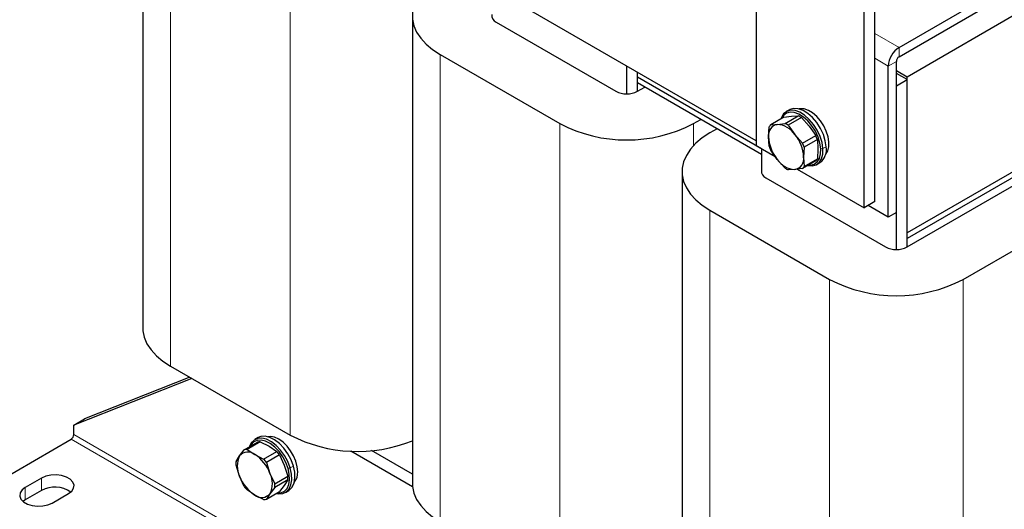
# Model space of a CAD drawing. Header units: millimetres. Extents: x 5 to 418, y 2 to 292.
# Tile 18 of 41: x 226 to 277, y 79 to 105. Entities that reach past the tile are written whole.
import ezdxf

# ---------------------------------------------------------------- set-up
doc = ezdxf.new("R2010")
doc.units = ezdxf.units.MM

msp = doc.modelspace()

# ---------------------------------------------------------------- linework, layer by layer
at = {"color": 7, "linetype": 'Continuous', "lineweight": 25}
for p, q in [((232.0725, 112.9145), (232.0725, 88.4183)), ((264.242, 109.3817), (264.242, 97.9501)), ((284.7056, 108.7849), (272.1616, 101.5433)), ((270.4645, 95.011), (270.4645, 106.4426)), ((271.7373, 103.0948), (278.2427, 106.8503)), ((269.8988, 94.6845), (269.8988, 106.1161)), ((271.7373, 102.6049), (278.2427, 106.3604)), ((264.242, 98.195), (252.4185, 105.0205)), ((246.2146, 104.7504), (246.2146, 80.2542)), ((250.609, 104.4238), (256.8881, 100.799)), ((247.6674, 102.7257), (253.9465, 99.1009)), ((271.5959, 94.4395), (271.5959, 102.3599)), ((257.4538, 100.6637), (257.4538, 102.1137)), ((258.0194, 100.799), (258.0194, 101.7872)), ((271.1716, 94.1946), (271.1716, 102.115)), ((272.1616, 101.5433), (271.5959, 101.8699)), ((272.1616, 101.4045), (271.5959, 101.7311)), ((264.5248, 97.7865), (258.0194, 101.542)), ((264.5248, 97.4844), (258.0194, 101.2399)), ((258.0194, 100.799), (258.0194, 101.2399)), ((271.5959, 101.078), (272.1616, 101.4045)), ((272.1616, 93.3779), (272.1616, 101.5433)), ((272.1616, 92.6349), (272.1616, 101.4045)), ((258.0194, 100.799), (258.4013, 101.0194)), ((271.5959, 92.4996), (271.5959, 101.078)), ((284.7056, 100.6195), (272.1616, 93.3779)), ((284.7056, 100.3174), (272.1616, 93.0758)), ((265.9876, 99.826), (265.8179, 99.728)), ((272.1616, 92.6349), (285.0451, 100.0724)), ((260.961, 99.1009), (261.3429, 99.3213)), ((265.6968, 99.4443), (265.0041, 99.0444)), ((265.6968, 99.4443), (266.1017, 99.4943)), ((265.757, 99.1117), (266.4497, 99.5116)), ((266.6161, 99.4155), (265.9234, 99.0156)), ((266.1017, 99.4943), (266.4497, 99.5116)), ((266.6161, 99.4155), (267.0209, 98.9637)), ((262.1914, 98.8315), (261.8095, 98.611)), ((264.8925, 98.4077), (264.9209, 98.926)), ((265.0041, 99.0444), (265.3521, 99.0616)), ((265.3521, 99.0616), (265.757, 99.1117)), ((265.9234, 99.0156), (266.2714, 98.531)), ((267.0209, 98.9637), (267.3689, 98.479)), ((264.9209, 97.9222), (264.8925, 98.4077)), ((266.2714, 98.531), (266.6762, 98.0791)), ((266.6762, 98.0791), (267.3689, 98.479)), ((267.4521, 98.2646), (266.7594, 97.8647)), ((267.4521, 98.2646), (267.4805, 97.779)), ((275.1031, 90.9368), (287.9866, 98.3743)), ((264.242, 97.9501), (265.2464, 97.3702)), ((264.5248, 97.7868), (264.5248, 96.521)), ((265.3521, 97.2231), (265.0041, 97.7077)), ((266.7594, 97.8647), (266.731, 97.3463)), ((267.4805, 97.779), (267.4521, 97.2607)), ((265.757, 96.7712), (265.3521, 97.2231)), ((267.3689, 97.1423), (266.6762, 96.7424)), ((266.731, 97.3463), (266.7594, 96.8608)), ((266.7594, 96.8608), (267.4521, 97.2607)), ((260.3568, 96.5863), (260.3568, 72.0901)), ((266.2714, 96.6924), (265.9234, 96.6751)), ((266.6762, 96.7424), (266.2714, 96.6924)), ((266.3943, 96.7076), (269.8988, 94.6845)), ((267.4178, 96.9567), (267.5875, 97.0547)), ((264.7511, 96.2598), (271.0302, 92.6349)), ((270.4645, 95.011), (269.8988, 94.6845)), ((261.8095, 94.5616), (268.0886, 90.9368)), ((271.1716, 94.1946), (270.1109, 94.8069)), ((271.5959, 94.4395), (271.1716, 94.1946)), ((272.1616, 93.0758), (272.1616, 93.3779)), ((272.1616, 92.6349), (272.1616, 93.0758)), ((233.5253, 86.3936), (239.8044, 82.7687)), ((234.6438, 85.7479), (228.4624, 83.2979)), ((234.5387, 85.8085), (229.0281, 83.6245)), ((228.4624, 83.2979), (229.0281, 83.6245)), ((228.4624, 82.808), (228.4624, 83.2979)), ((238.1276, 82.6433), (237.9579, 82.5453)), ((222.5227, 79.2158), (228.321, 82.5631)), ((237.4014, 82.0102), (238.0941, 82.4101)), ((238.2382, 82.423), (237.5455, 82.0231)), ((238.2382, 82.423), (238.7013, 82.1885)), ((238.7013, 82.1885), (239.1075, 81.9212)), ((236.9667, 81.3918), (237.1557, 81.6846)), ((237.1557, 81.6846), (237.4014, 82.0102)), ((237.5455, 82.0231), (237.9517, 81.7558)), ((237.9517, 81.7558), (238.4148, 81.5213)), ((238.4148, 81.5213), (239.1075, 81.9212)), ((239.2516, 81.7419), (238.5589, 81.342)), ((239.2516, 81.7419), (239.4974, 81.1982)), ((246.2254, 80.0658), (242.9853, 81.9363)), ((246.2146, 80.7251), (244.0692, 81.9637)), ((237.1557, 80.6231), (236.9667, 81.1997)), ((238.5589, 81.342), (238.7478, 80.7655)), ((239.4974, 81.1982), (239.6863, 80.6216)), ((237.4014, 80.0794), (237.1557, 80.6231)), ((238.7478, 80.7655), (238.9936, 80.2217)), ((238.9936, 80.2217), (239.6863, 80.6216)), ((226.7653, 80.522), (225.9168, 80.0322)), ((239.6863, 80.4295), (238.9936, 80.0296)), ((239.4974, 80.1367), (239.2516, 79.8111)), ((239.6863, 80.4295), (239.4974, 80.1367)), ((226.7653, 79.8688), (225.9168, 79.379)), ((227.331, 79.2158), (228.1795, 79.7056)), ((237.9517, 79.6328), (237.5455, 79.9001)), ((238.4148, 79.3983), (237.9517, 79.6328)), ((238.5589, 79.4112), (239.2516, 79.8111)), ((238.7478, 79.704), (238.5589, 79.4112)), ((238.9936, 80.0296), (238.7478, 79.704)), ((239.5578, 79.774), (239.7275, 79.8719)), ((225.9168, 79.379), (225.7993, 79.2974))]:
    msp.add_line(p, q, dxfattribs=at)
at = {"color": 7, "linetype": 'Continuous', "lineweight": 18}
for p, q in [((233.5253, 110.8898), (233.5253, 86.3936)), ((239.8044, 107.2649), (239.8044, 82.7687)), ((271.7373, 103.0948), (270.4645, 103.8296)), ((271.7373, 103.0948), (271.7373, 102.6049)), ((247.6674, 102.7257), (247.6674, 78.2295)), ((271.1716, 102.115), (270.4645, 102.5232)), ((271.5959, 102.3599), (271.1716, 102.115)), ((253.9465, 99.1009), (253.9465, 74.6046)), ((260.961, 99.1009), (260.961, 97.956)), ((267.633, 97.7851), (267.746, 97.7901)), ((267.9157, 97.8881), (267.746, 97.7901)), ((261.8095, 94.5616), (261.8095, 70.0654)), ((268.0886, 90.9368), (268.0886, 66.4406)), ((275.1031, 90.9368), (275.1031, 66.4406)), ((278.2427, 54.0704), (228.4624, 82.808)), ((278.1013, 53.8255), (228.321, 82.5631)), ((239.9726, 81.1547), (239.8029, 81.0568)), ((239.6941, 81.0293), (239.8029, 81.0568)), ((226.7653, 80.522), (226.7653, 79.8688)), ((225.9168, 80.0322), (225.9168, 79.379))]:
    msp.add_line(p, q, dxfattribs=at)
at = {"color": 7, "linetype": 'Continuous', "lineweight": 25, "flags": 128}
for points in [[(247.6674, 106.7751), (247.2702, 106.5163), (246.93, 106.2317), (246.6516, 105.9256), (246.4392, 105.6023), (246.2959, 105.2665), (246.2237, 104.9233), (246.2237, 104.5775), (246.2959, 104.2343), (246.4392, 103.8986), (246.6516, 103.5753), (246.93, 103.2691), (247.2702, 102.9845), (247.6674, 102.7257)], [(267.746, 97.7901), (267.6986, 98.1049), (267.5971, 98.4315), (267.4464, 98.7537), (267.2542, 99.0552), (267.0301, 99.321), (266.7853, 99.5378), (266.5321, 99.6946), (266.2832, 99.7835), (266.0511, 99.8003), (265.8475, 99.7439), (265.6824, 99.6172), (265.5643, 99.4266), (265.5369, 99.3519)], [(267.633, 97.7851), (267.588, 98.0841), (267.4915, 98.3944), (267.3484, 98.7005), (267.1658, 98.9869), (266.9529, 99.2395), (266.7204, 99.4454), (266.4798, 99.5943), (266.2434, 99.6788), (266.0229, 99.6947), (265.8294, 99.6411), (265.6726, 99.5208), (265.5761, 99.3746)], [(267.9157, 97.8881), (267.8683, 98.2028), (267.7668, 98.5295), (267.6161, 98.8517), (267.4239, 99.1532), (267.1998, 99.419), (266.955, 99.6357), (266.7018, 99.7925), (266.4529, 99.8815), (266.2208, 99.8982), (266.0172, 99.8418), (265.9876, 99.826)], [(267.8831, 97.4817), (267.8975, 97.4979), (267.9978, 97.6683), (268.0516, 97.8856), (268.0562, 98.1388), (268.0114, 98.4154), (267.9194, 98.7014), (267.7848, 98.9825), (267.6144, 99.2446), (267.4167, 99.4746), (267.2017, 99.6609), (266.9801, 99.7942), (266.763, 99.8677), (266.5613, 99.8779), (266.5053, 99.8684)], [(261.8095, 98.611), (261.4123, 98.3522), (261.0721, 98.0676), (260.7938, 97.7615), (260.5814, 97.4382), (260.438, 97.1025), (260.3658, 96.7592), (260.3658, 96.4134), (260.438, 96.0702), (260.5814, 95.7345), (260.7938, 95.4112), (261.0721, 95.105), (261.4123, 94.8205), (261.8095, 94.5616)], [(266.9515, 96.9014), (266.9525, 96.9012), (267.1846, 96.8845), (267.3883, 96.9408), (267.5533, 97.0675), (267.6715, 97.2581), (267.7368, 97.5031), (267.746, 97.7901)], [(266.9907, 96.924), (267.0997, 96.9247), (267.2932, 96.9783), (267.45, 97.0986), (267.5622, 97.2797), (267.6243, 97.5124), (267.633, 97.7851)], [(232.0725, 88.4183), (232.0816, 88.2454), (232.1538, 87.9021), (232.2971, 87.5664), (232.5095, 87.2431), (232.7878, 86.937), (233.1281, 86.6524), (233.5253, 86.3936)], [(239.8029, 81.0568), (239.6803, 81.3836), (239.5114, 81.6991), (239.3047, 81.9876), (239.0706, 82.2346), (238.8208, 82.4277), (238.5679, 82.5572), (238.3245, 82.6166), (238.1028, 82.603), (237.914, 82.517), (237.7674, 82.3629), (237.6769, 82.1693)], [(239.9726, 81.1547), (239.85, 81.4815), (239.6811, 81.7971), (239.4744, 82.0856), (239.2403, 82.3326), (238.9905, 82.5257), (238.7376, 82.6552), (238.4942, 82.7146), (238.2725, 82.701), (238.1276, 82.6433)], [(240.2003, 80.8494), (240.1755, 81.1181), (240.1023, 81.402), (239.9844, 81.6868), (239.8276, 81.9583), (239.6399, 82.2029), (239.4307, 82.4082), (239.2104, 82.5641), (238.9901, 82.6626), (238.7809, 82.6988), (238.6453, 82.6857)], [(239.6941, 81.0293), (239.5776, 81.3397), (239.4172, 81.6395), (239.2208, 81.9136), (238.9984, 82.1482), (238.7611, 82.3317), (238.5208, 82.4547), (238.2896, 82.5111), (238.079, 82.4982), (237.8996, 82.4165), (237.7604, 82.2701), (237.7161, 82.1919)], [(239.7275, 79.8719), (239.7714, 79.9003), (239.918, 80.0544), (240.0148, 80.2688), (240.0572, 80.5328), (240.0429, 80.8331), (239.9726, 81.1547)], [(228.1795, 79.7056), (228.3501, 79.8372), (228.4496, 79.9911), (228.4699, 80.155), (228.4094, 80.3156), (228.273, 80.4598), (228.0717, 80.576), (227.8219, 80.6547), (227.5438, 80.6897), (227.2599, 80.6779), (226.9932, 80.6205), (226.7653, 80.522)], [(239.0916, 79.7187), (239.1912, 79.7026), (239.4129, 79.7163), (239.6017, 79.8023), (239.7483, 79.9564), (239.8451, 80.1708), (239.8875, 80.4348), (239.8732, 80.7351), (239.8029, 81.0568)], [(239.1308, 79.7413), (239.3236, 79.7558), (239.503, 79.8375), (239.6422, 79.9839), (239.7342, 80.1876), (239.7744, 80.4384), (239.7608, 80.7237), (239.6941, 81.0293)], [(246.2146, 80.2542), (246.2237, 80.0813), (246.2959, 79.7381), (246.4392, 79.4023), (246.6516, 79.079), (246.93, 78.7729), (247.2702, 78.4883), (247.6674, 78.2295)], [(225.9168, 80.0322), (225.7462, 79.9007), (225.6467, 79.7467), (225.6264, 79.5828), (225.6869, 79.4222), (225.8234, 79.278), (226.0246, 79.1618), (226.2744, 79.0831), (226.5526, 79.0482), (226.8365, 79.0599), (227.1031, 79.1173), (227.331, 79.2158)]]:
    msp.add_lwpolyline(points, dxfattribs=at)
at = {"color": 7, "linetype": 'Continuous', "lineweight": 25}
for centre, radius, start, end in [((250.7529, 104.7682), 0.3733, 172.69082, 247.31456), ((272.3998, 102.0591), 1.2294, 122.60548, 177.39452), ((271.9029, 102.346), 0.3074, 122.60548, 177.39452), ((257.4538, 101.8908), 1.2296, 242.60967, 297.39033), ((265.8574, 98.2935), 1.3544, 55.93537, 64.07001), ((257.4538, 105.8452), 7.6018, 242.52431, 297.47569), ((265.4568, 98.4996), 0.5717, 100.54678, 189.25188), ((265.4336, 98.6541), 0.5803, 137.73736, 152.0613), ((265.2812, 97.8772), 1.1866, 33.43491, 86.57046), ((265.1647, 97.8936), 1.3544, 55.93537, 64.07001), ((266.8858, 98.4996), 1.9954, 182.63929, 219.77207), ((264.7377, 97.2545), 1.9954, 2.63929, 39.77207), ((265.2477, 97.5326), 2.3227, 18.36757, 24.04379), ((267.1253, 98.6541), 2.3227, 198.36757, 204.04379), ((264.555, 97.1327), 2.3227, 18.36757, 24.04379), ((267.0811, 97.7354), 0.8484, 306.64555, 10.36856), ((266.3424, 97.8768), 1.1866, 213.43491, 266.57046), ((266.1667, 97.2544), 0.5717, 280.54678, 9.25188), ((266.9395, 97.5326), 0.5803, 317.73736, 332.0613), ((264.8951, 96.6042), 0.3733, 172.69082, 247.31456), ((266.5156, 97.8932), 1.3544, 235.93537, 244.07001), ((266.2468, 97.1327), 0.5803, 317.73736, 332.0613), ((271.5959, 93.7267), 1.2296, 242.60967, 297.39033), ((271.5959, 97.6811), 7.6018, 242.52431, 297.47569), ((228.1553, 82.822), 0.3074, 302.60548, 357.39452), ((243.3362, 89.6718), 7.7541, 242.90428, 291.79058), ((238.2174, 81.8432), 0.5802, 87.94653, 102.27251), ((238.2172, 81.1539), 1.1869, 153.43643, 206.56357), ((237.5901, 81.3131), 0.5716, 50.75183, 139.4672), ((237.5247, 81.4433), 0.5802, 87.94653, 102.27251), ((236.8757, 80.0757), 1.9952, 20.22711, 57.36203), ((237.3716, 80.3782), 2.3225, 35.9563, 41.63284), ((238.3181, 81.2957), 1.3548, 175.93334, 184.06666), ((236.6789, 79.9783), 2.3225, 35.9563, 41.63284), ((239.0278, 81.3129), 1.9952, 200.22711, 237.36203), ((237.6863, 80.2347), 1.1869, 333.43643, 26.56357), ((238.3349, 80.5256), 1.3548, 355.93334, 4.06666), ((239.4136, 80.799), 0.7884, 320.63643, 3.66367), ((227.465, 78.5857), 1.4614, 55.29788, 118.60389), ((239.2814, 81.4431), 2.3225, 215.9563, 221.63284), ((237.6422, 80.1257), 1.3548, 355.93334, 4.06666), ((238.3134, 80.0755), 0.5716, 230.75183, 319.4672), ((238.4356, 79.9781), 0.5802, 267.94653, 282.27251)]:
    msp.add_arc(centre, radius, start, end, dxfattribs=at)

doc.saveas('drawing.dxf')
